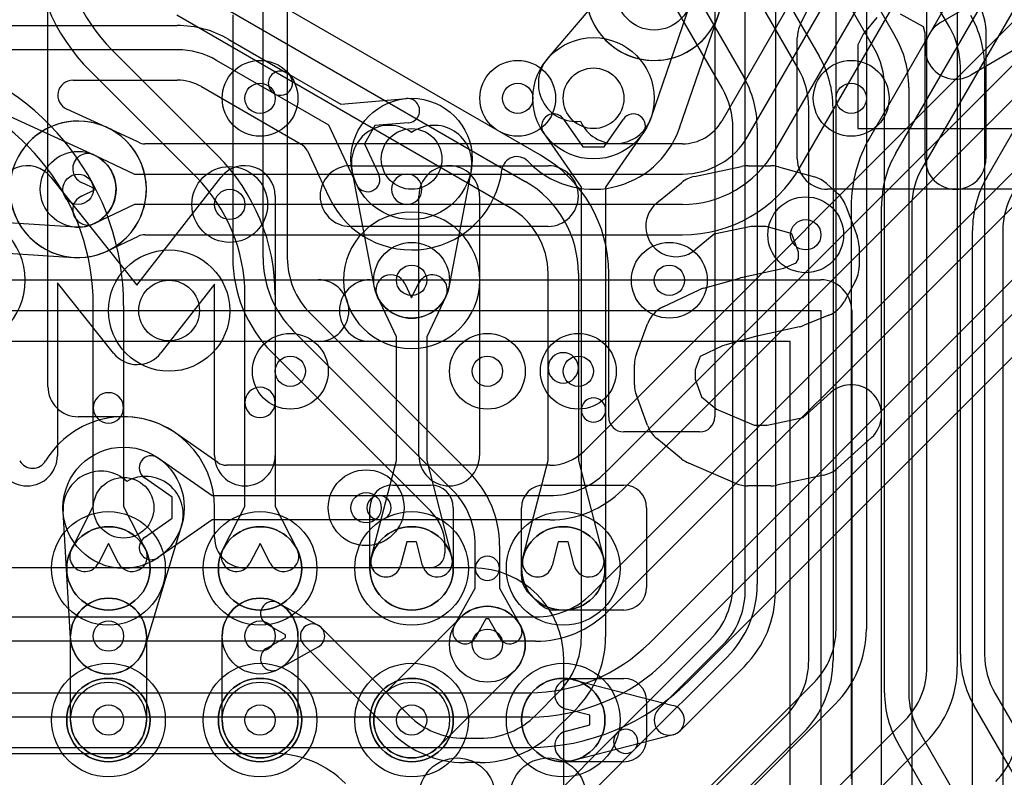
# Model space of a CAD drawing. Extents: x -0.9 to 20.9, y 0 to 28.
# Tile 22 of 44: x 11 to 14.2, y 7.6 to 10.1. Entities that reach past the tile are written whole.
import ezdxf

# ---------------------------------------------------------------- set-up
doc = ezdxf.new("R2010")
doc.units = 0
for name, color, linetype in [('1-2-via', 1, 'CONTINUOUS'), ('1-3-via', 1, 'CONTINUOUS'), ('2-3-via', 1, 'CONTINUOUS'), ('3-4-bvh', 1, 'CONTINUOUS'), ('4-5-via', 1, 'CONTINUOUS'), ('4-6-via', 1, 'CONTINUOUS'), ('5-6-via', 1, 'CONTINUOUS'), ('L1', 3, 'CONTINUOUS'), ('L2', 3, 'CONTINUOUS'), ('L3', 3, 'CONTINUOUS'), ('L4', 3, 'CONTINUOUS'), ('L5', 7, 'CONTINUOUS'), ('L6', 7, 'CONTINUOUS'), ('MetalMask-A', 176, 'CONTINUOUS'), ('PartsArea-A', 111, 'CONTINUOUS'), ('PartsSilk-A', 221, 'CONTINUOUS'), ('PartsSilk-B', 221, 'CONTINUOUS'), ('Resist-A', 2, 'CONTINUOUS'), ('Silk-A', 140, 'CONTINUOUS'), ('Silk-B', 140, 'CONTINUOUS')]:
    doc.layers.add(name, color=color, linetype=linetype)

msp = doc.modelspace()

# ---------------------------------------------------------------- linework, layer by layer
at = {"layer": '1-2-via'}
for centre in [(13.1, 9.2), (11.25, 7.75), (11.75, 7.75), (12.25, 7.75)]:
    msp.add_circle(centre, 0.05, dxfattribs=at)
at = {"layer": '1-3-via'}
msp.add_circle((12.25, 9.2), 0.05, dxfattribs=at)
at = {"layer": '2-3-via'}
for centre in [(12.1, 8.45), (11.25, 8.02675), (11.75, 8.02675), (12.5, 8)]:
    msp.add_circle(centre, 0.05, dxfattribs=at)
at = {"layer": '3-4-bvh'}
for centre in [(12.85, 9.8), (12.25, 9.6), (11.45, 9.1), (11.3, 8.45)]:
    msp.add_circle(centre, 0.1, dxfattribs=at)
at = {"layer": '4-5-via'}
for centre in [(13.7, 9.8), (11.65, 9.45), (11.85, 8.9), (12.8, 8.9)]:
    msp.add_circle(centre, 0.05, dxfattribs=at)
at = {"layer": '4-6-via'}
msp.add_circle((11.15, 9.5), 0.05, dxfattribs=at)
at = {"layer": '5-6-via'}
for centre in [(11.75, 9.8), (12.6, 9.8), (13.55, 9.35), (12.5, 8.9)]:
    msp.add_circle(centre, 0.05, dxfattribs=at)
at = {"layer": 'L1'}
for p, q in [((13.95, 7.92566), (13.95, 11.9)), ((14.05, 11.9), (14.05, 7.92566)), ((13.65, 8.04998), (13.65, 11.44641)), ((13.75, 11.44641), (13.75, 8.04998)), ((12.67501, 9.61239), (11.57501, 10.24749)), ((11.525, 10.16084), (12.625, 9.52575)), ((13.24996, 10.15074), (13.24996, 8.74997)), ((13.35, 8.17426), (13.35, 10.15074)), ((13.45, 10.15074), (13.45, 8.17426)), ((12.575, 9.43915), (11.475, 10.07424)), ((11.26109, 9.95988), (11.60961, 9.61136)), ((11.5389, 9.54065), (11.19038, 9.88917)), ((12.7, 8.91132), (12.7, 9.22264)), ((12.8, 9.22264), (12.8, 8.91132)), ((12.90004, 8.74997), (12.90004, 9.22264)), ((12.22741, 9.18928), (12.25, 9.14166)), ((12.25, 9.14166), (12.27259, 9.18928)), ((11.7, 8.79711), (11.7, 9.15174)), ((11.8, 9.15174), (11.8, 8.79711)), ((12.2, 9.01376), (12.13707, 9.14642)), ((12.36293, 9.14642), (12.3, 9.01376)), ((11.2, 8.7794), (11.2, 9.11631)), ((11.3, 9.11631), (11.3, 8.7794)), ((12.2, 8.60634), (12.2, 9.01376)), ((12.3, 9.01376), (12.3, 8.60634)), ((12.7, 8.60634), (12.7, 8.91132)), ((12.8, 8.91132), (12.8, 8.60634)), ((11.2, 8.4545), (11.2, 8.7794)), ((11.3, 8.7794), (11.3, 8.4545)), ((11.7, 8.4545), (11.7, 8.79711)), ((11.8, 8.79711), (11.8, 8.4545)), ((13.19999, 8.7), (12.95001, 8.7)), ((12.11687, 8.28438), (12.2, 8.60634)), ((12.3, 8.60634), (12.38313, 8.28438)), ((12.61687, 8.28438), (12.7, 8.60634)), ((12.8, 8.60634), (12.88313, 8.28438)), ((12.1875, 8.525), (12.3125, 8.525)), ((12.6875, 8.525), (12.95, 8.525)), ((11.12753, 8.31251), (11.2, 8.4545)), ((11.3, 8.4545), (11.37247, 8.31251)), ((11.62753, 8.31251), (11.7, 8.4545)), ((11.8, 8.4545), (11.87247, 8.31251)), ((12.1125, 8.25), (12.1125, 8.45)), ((12.3875, 8.45), (12.3875, 8.25)), ((12.6125, 8.22407), (12.6125, 8.45)), ((13.025, 8.45), (13.025, 8.1875)), ((11.25, 8.33251), (11.21659, 8.26705)), ((11.28341, 8.26705), (11.25, 8.33251)), ((11.75, 8.33251), (11.71659, 8.26705)), ((11.78341, 8.26705), (11.75, 8.33251)), ((12.23385, 8.33746), (12.21369, 8.25938)), ((12.26615, 8.33746), (12.23385, 8.33746)), ((12.28631, 8.25938), (12.26615, 8.33746)), ((12.73385, 8.33746), (12.71369, 8.25938)), ((12.76615, 8.33746), (12.73385, 8.33746)), ((12.78631, 8.25938), (12.76615, 8.33746)), ((12.67103, 8.13447), (12.63447, 8.17103)), ((12.95, 8.1125), (12.72407, 8.1125)), ((13.06464, 7.78536), (13.27678, 7.99748)), ((13.34749, 7.92677), (13.13536, 7.71464)), ((12.75, 7.8875), (12.95, 7.8875)), ((12.78438, 7.88313), (13.1125, 7.79841)), ((13.04676, 7.34318), (13.57678, 7.8732)), ((13.025, 7.8125), (13.025, 7.6875)), ((13.64749, 7.80249), (13.11747, 7.27247)), ((12.83746, 7.76615), (12.75938, 7.78631)), ((12.83746, 7.73385), (12.83746, 7.76615)), ((12.75938, 7.71369), (12.83746, 7.73385)), ((12.91324, 6.78536), (13.87678, 7.74888)), ((13.1125, 7.70159), (12.78438, 7.61687)), ((13.94749, 7.67817), (12.98396, 6.71464)), ((12.95, 7.6125), (12.75, 7.6125))]:
    msp.add_line(p, q, dxfattribs=at)
for centre, radius in [((12.25, 9.2), 0.125), ((13.1, 9.2), 0.125), ((11.25, 8.25), 0.1375), ((11.75, 8.25), 0.1375), ((12.25, 8.25), 0.1375), ((12.75, 8.25), 0.1375), ((11.25, 7.75), 0.1375), ((11.25, 7.75), 0.125), ((11.75, 7.75), 0.1375), ((11.75, 7.75), 0.125), ((12.25, 7.75), 0.1375), ((12.25, 7.75), 0.125), ((12.75, 7.75), 0.1375)]:
    msp.add_circle(centre, radius, dxfattribs=at)
for centre, radius, start, end in [((11.65, 10.34879), 0.65, 179.99912, -135), ((11.65, 10.34879), 0.55, 179.99896, -135), ((10.45, 9.11631), 0.85, 0, 75.00192), ((10.45, 9.11631), 0.75, 0, 75.0019), ((11.15, 9.15174), 0.65, 0, 45.00062), ((12.45, 9.22264), 0.45004, 0, 60.00135), ((11.15, 9.15174), 0.55, 0, 45.00074), ((12.45, 9.22264), 0.35, 0, 60.00023), ((12.45, 9.22264), 0.25, 0, 60.00042), ((12.18224, 9.16785), 0.05, 25.38106, -154.62142), ((12.31776, 9.16785), 0.05, -25.38106, 154.62142), ((12.75, 8.91132), 0.05, 0, 180), ((12.75, 8.91132), 0.05, 180, 0), ((11.75, 8.79711), 0.05, 0, 180), ((11.25, 8.7794), 0.05, 0, 180), ((11.25, 8.7794), 0.05, 180, 0), ((11.75, 8.79711), 0.05, 180, 0), ((12.95001, 8.74997), 0.04997, 180, -90), ((13.19999, 8.74997), 0.04997, -90, 0), ((12.1875, 8.45), 0.075, 90, 180), ((12.3125, 8.45), 0.075, 0, 90), ((12.6875, 8.45), 0.075, 90, 180), ((12.95, 8.45), 0.075, 0, 90), ((11.17206, 8.28978), 0.05, 152.95831, -27.03882), ((11.32794, 8.28978), 0.05, -152.95831, 27.03882), ((11.67206, 8.28978), 0.05, 152.95831, -27.03882), ((11.82794, 8.28978), 0.05, -152.95831, 27.03882), ((12.16528, 8.27188), 0.05, 165.52183, -14.47748), ((12.33472, 8.27188), 0.05, -165.52183, 14.47748), ((12.66528, 8.27188), 0.05, 165.52183, -14.47748), ((12.83472, 8.27188), 0.05, -165.52183, 14.47748), ((12.25, 8.25), 0.1375, 180, 0), ((12.6875, 8.22406), 0.075, 179.99236, -135), ((12.95, 8.1875), 0.075, -90, 0), ((13.1, 8.17426), 0.25, -45, 0), ((13.1, 8.17426), 0.35, -45, 0), ((12.72407, 8.1875), 0.075, -135.0054, -90), ((13.4, 8.04998), 0.25, -45, 0), ((13.4, 8.04998), 0.35, -45, 0), ((13.7, 7.92566), 0.25, -45, 0), ((13.7, 7.92566), 0.35, -45, 0), ((12.75, 7.75), 0.1375, 90, -90), ((12.77188, 7.83472), 0.05, 75.52183, -104.47748), ((12.95, 7.8125), 0.075, 0, 90), ((13.1, 7.75), 0.05, -75.52183, 75.52183), ((13.1, 7.75), 0.05, 135, -45), ((12.77188, 7.66528), 0.05, 104.47817, -75.52252), ((14, 7.72426), 0.25, -45, 0), ((12.95, 7.6875), 0.075, -90, 0)]:
    msp.add_arc(centre, radius, start, end, dxfattribs=at)
at = {"layer": 'L2'}
for p, q in [((12.45179, 8.25179), (9.54821, 8.25179)), ((12.16161, 7.83839), (12.41161, 8.08839)), ((11.125, 7.75), (11.125, 8.02675)), ((11.375, 8.02675), (11.375, 7.75)), ((11.625, 7.75), (11.625, 8.02675)), ((11.875, 8.02675), (11.875, 7.75)), ((12.75179, 5.04821), (12.75179, 7.95179)), ((12.58839, 7.91161), (12.33839, 7.66161))]:
    msp.add_line(p, q, dxfattribs=at)
for centre in [(12.25, 9.2), (13.1, 9.2), (12.1, 8.45), (11.25, 8.02675), (11.75, 8.02675), (12.5, 8), (11.25, 7.75), (11.75, 7.75), (12.25, 7.75)]:
    msp.add_circle(centre, 0.125, dxfattribs=at)
for centre, radius, start, end in [((10.75, 9.2), 0.22504, -90, 90), ((12.25, 9.2), 0.22504, 90, -90), ((12.25, 9.2), 0.22504, -90, 90), ((12.45179, 7.95179), 0.3, 0, 90), ((11.25, 8.02675), 0.125, 0, 180), ((11.75, 8.02675), 0.125, 0, 180), ((12.5, 8), 0.125, -45, 135), ((12.25, 7.75), 0.125, 135, -45), ((11.25, 7.75), 0.125, 180, 0), ((11.75, 7.75), 0.125, 180, 0)]:
    msp.add_arc(centre, radius, start, end, dxfattribs=at)
at = {"layer": 'L3'}
for p, q in [((14.02517, 10.03301), (13.05555, 11.71242)), ((12.87483, 11.68533), (13.84445, 10.00592)), ((13.77517, 9.96592), (12.80555, 11.64533)), ((12.62483, 11.61824), (13.59445, 9.93882)), ((13.52517, 9.89882), (12.55555, 11.57824)), ((12.37483, 11.55125), (13.34445, 9.87183)), ((13.27517, 9.83183), (12.30555, 11.51125)), ((11.05004, 8.85004), (11.05004, 10.64999)), ((11.65996, 10.0756), (11.65996, 9.27426)), ((11.76, 9.27426), (11.76, 10.1)), ((11.84, 10.1), (11.84, 9.27426)), ((14.06, 7.96719), (14.06, 9.90301)), ((14.14, 9.90301), (14.14, 7.96719)), ((13.81, 7.84019), (13.81, 9.83592)), ((13.89, 9.83592), (13.89, 7.84019)), ((13.56, 7.94751), (13.56, 9.76882)), ((13.64, 9.76882), (13.64, 7.94751)), ((12.75153, 9.73143), (12.81511, 9.64012)), ((12.88489, 9.64012), (12.94847, 9.73143)), ((12.81, 9.50745), (12.68587, 9.68571)), ((13.01413, 9.68571), (12.89, 9.50745)), ((13.31, 8.19751), (13.31, 9.70183)), ((13.39, 9.70183), (13.39, 8.19751)), ((12.81511, 9.64012), (12.88489, 9.64012)), ((12.12722, 9.17656), (12.05355, 9.56249)), ((12.44645, 9.56249), (12.37278, 9.17656)), ((12.81, 8.77213), (12.81, 9.50745)), ((12.89, 9.50745), (12.89, 8.77213)), ((11.91615, 9.09041), (12.44042, 8.56616)), ((12.38385, 8.50959), (11.85958, 9.03384)), ((11.78938, 8.96256), (12.31313, 8.43884)), ((12.81, 8.02426), (12.81, 8.77213)), ((12.89, 8.77213), (12.89, 8.02426)), ((11.3, 8.75004), (11.15004, 8.75004)), ((11.60004, 8.35182), (11.60004, 8.45)), ((11.12522, 8.01934), (11.10035, 8.43814)), ((11.49139, 8.39195), (11.36962, 7.99047)), ((12.35996, 8.32574), (12.35996, 8.30179)), ((12.46, 8.25036), (12.46, 8.32574)), ((12.54, 8.32574), (12.54, 8.25036)), ((12.30999, 8.25182), (11.70004, 8.25182)), ((12.46, 8.18535), (12.46, 8.25036)), ((12.54, 8.25036), (12.54, 8.18535)), ((12.39075, 8.06073), (12.46, 8.18535)), ((12.54, 8.18535), (12.60925, 8.06073)), ((11.81133, 8.13567), (11.94287, 8.06161)), ((11.8337, 8.03126), (11.77209, 8.06595)), ((11.95153, 8.05503), (12.24041, 7.76615)), ((12.49508, 8.0838), (12.46067, 8.02187)), ((12.50492, 8.0838), (12.49508, 8.0838)), ((12.53933, 8.02187), (12.50492, 8.0838)), ((11.8337, 8.02224), (11.8337, 8.03126)), ((11.77209, 7.98755), (11.8337, 8.02224)), ((11.94287, 7.99189), (11.81133, 7.91783)), ((12.18384, 7.70958), (11.89497, 7.99847)), ((12.92803, 7.70784), (13.23385, 8.01366)), ((13.29042, 7.95709), (12.98459, 7.65128)), ((12.65959, 7.76615), (12.73385, 7.84041)), ((14.17483, 7.83719), (14.44445, 7.37021)), ((14.37517, 7.33021), (14.10555, 7.79719)), ((12.79042, 7.78384), (12.71616, 7.70958)), ((13.05303, 7.33284), (13.48385, 7.76366)), ((12.62955, 7.40936), (12.92803, 7.70784)), ((13.54042, 7.70709), (13.10959, 7.27628)), ((13.92483, 7.71019), (14.19445, 7.24321)), ((12.42426, 7.69), (12.47574, 7.69)), ((14.12517, 7.20321), (13.85555, 7.67019)), ((10.50962, 7.64), (11.79192, 7.64)), ((12.98459, 7.65128), (12.68611, 7.3528)), ((12.47574, 7.61), (12.42426, 7.61))]:
    msp.add_line(p, q, dxfattribs=at)
for centre, radius in [((12.85, 9.8), 0.2), ((12.25, 9.6), 0.2), ((12.25, 9.2), 0.125), ((11.45, 9.1), 0.2), ((11.3, 8.45), 0.2), ((12.1, 8.45), 0.125), ((11.25, 8.02675), 0.125), ((11.75, 8.02675), 0.125), ((12.5, 8), 0.125)]:
    msp.add_circle(centre, radius, dxfattribs=at)
for centre, radius, start, end in [((13.8, 9.90301), 0.34, 0, 29.99977), ((13.55, 9.83592), 0.34, 0, 29.99988), ((13.8, 9.90301), 0.26, 0, 29.99963), ((13.3, 9.76882), 0.34, 0, 29.99988), ((13.55, 9.83592), 0.26, 0, 29.99963), ((13.3, 9.76882), 0.26, 0, 29.99963), ((13.05, 9.70183), 0.34, 0, 29.99977), ((13.05, 9.70183), 0.26, 0, 29.99963), ((12.7187, 9.70857), 0.04, 34.85005, -145.14935), ((12.9813, 9.70857), 0.04, -34.85005, 145.14935), ((12.17633, 9.58593), 0.125, 53.88736, -169.19285), ((12.32367, 9.58593), 0.125, -10.80831, 126.11264), ((12.10001, 9.27426), 0.44005, 180, -135.00092), ((12.1, 9.27426), 0.34, 180, -135), ((12.1, 9.27426), 0.26, 180, -135), ((12.25, 9.2), 0.125, -169.19169, -10.80831), ((11.75351, 8.92777), 0.04997, 44.12433, 45), ((11.15004, 8.85004), 0.1, 180, -90), ((12.85, 8.77213), 0.04, 0, 180), ((12.85, 8.77213), 0.04, 180, 0), ((11.3, 8.45), 0.30004, 0, 90), ((11.22513, 8.44555), 0.125, 47.06184, -176.60154), ((11.37177, 8.42823), 0.125, -16.87222, 119.46687), ((12.2, 8.32574), 0.34, 0, 45), ((12.2, 8.32574), 0.26, 0, 45), ((12.2778, 8.4035), 0.04997, 44.97568, 45.00811), ((12.2, 8.32575), 0.15996, -0.00358, 44.97974), ((11.70004, 8.35182), 0.1, 180, -90), ((12.30999, 8.30179), 0.04997, -90, 0), ((12.5, 8.25036), 0.04, 0, 180), ((12.5, 8.25036), 0.04, 180, 0), ((13.05, 8.19751), 0.26, -45, 0), ((13.05, 8.19751), 0.34, -45, 0), ((11.79171, 8.10081), 0.04, 60.6282, -119.3805), ((11.92325, 8.02675), 0.04, 45, -135), ((11.92325, 8.02675), 0.04, -60.6282, 60.6282), ((12.42571, 8.0413), 0.04, 150.93566, -29.06043), ((12.57429, 8.0413), 0.04, -150.93566, 29.06043), ((12.55, 8.02426), 0.26, -45, 0), ((12.55, 8.02426), 0.34, -45, 0), ((11.25, 8.02675), 0.125, -176.60151, -16.87222), ((11.79171, 7.95269), 0.04, 119.3718, -60.6195), ((14.4, 7.96719), 0.34, 180, -150.00011), ((14.4, 7.96719), 0.26, 180, -150.00037), ((13.3, 7.94751), 0.26, -45, 0), ((13.3, 7.94751), 0.34, -45, 0), ((14.15, 7.84019), 0.34, 180, -150.00023), ((14.15, 7.84019), 0.26, 180, -150.00037), ((12.42426, 7.95), 0.26, -135, -90), ((12.47574, 7.95), 0.26, -90, -45), ((12.42426, 7.95), 0.34, -135, -90), ((12.47574, 7.95), 0.34, -90, -45), ((12.95631, 7.67956), 0.04, 135, -45), ((12.95631, 7.67956), 0.04, -45, 135), ((11.79192, 7.3), 0.34, 45, 90)]:
    msp.add_arc(centre, radius, start, end, dxfattribs=at)
at = {"layer": 'L4'}
for p, q in [((12.88942, 8.56615), (15.14385, 10.82058)), ((15.20042, 10.76401), (12.94599, 8.50958)), ((14.8484, 10.66661), (12.81868, 8.63688)), ((12.84302, 8.16615), (15.3353, 10.65845)), ((15.39187, 10.60188), (12.89959, 8.10958)), ((12.69784, 9.92981), (12.9549, 10.23113)), ((13.16817, 10.10926), (13.03908, 9.73482)), ((13.13381, 9.70266), (13.26227, 10.07527)), ((10.72426, 10.04), (11.4768, 10.04)), ((11.6468, 9.99445), (11.83716, 9.88454)), ((11.4768, 9.96), (10.72426, 9.96)), ((11.79716, 9.81526), (11.6068, 9.92517)), ((11.83716, 9.88454), (12.01665, 9.78091)), ((11.13305, 9.85996), (11.4768, 9.85996)), ((11.55679, 9.83852), (11.88512, 9.64895)), ((11.97664, 9.71164), (11.79716, 9.81526)), ((10.83299, 9.78197), (11.20187, 9.61373)), ((12.01665, 9.78091), (12.23308, 9.79929)), ((11.24206, 9.70535), (11.11231, 9.76453)), ((12.06895, 9.51501), (11.97664, 9.71164)), ((12.23984, 9.71957), (12.12899, 9.71016)), ((12.12899, 9.71016), (12.09409, 9.64972)), ((12.09409, 9.64972), (12.14137, 9.54901)), ((11.9061, 9.62649), (11.94036, 9.5535)), ((11.94081, 9.55255), (11.97827, 9.47276)), ((13.03444, 8.00402), (14.47082, 9.44042)), ((11.14225, 9.37524), (10.7376, 9.40038)), ((14.52739, 9.38385), (13.09101, 7.94745)), ((10.73149, 9.30052), (11.13532, 9.27544)), ((13.16175, 7.87671), (14.59814, 9.3131)), ((11.61108, 8.599), (11.47168, 8.69607)), ((11.41429, 8.61413), (11.59255, 8.49)), ((12.70557, 8.59004), (11.63964, 8.59004)), ((11.45988, 8.48489), (11.36857, 8.54847)), ((11.45988, 8.41511), (11.45988, 8.48489)), ((11.59255, 8.49), (12.14278, 8.49)), ((12.14278, 8.49), (12.70557, 8.49)), ((11.36857, 8.35153), (11.45988, 8.41511)), ((11.59255, 8.41), (11.41429, 8.28587)), ((12.14278, 8.41), (11.59255, 8.41)), ((12.70557, 8.41), (12.14278, 8.41)), ((10.02426, 8.09), (12.65917, 8.09)), ((12.65917, 8.01), (10.02426, 8.01)), ((9.32426, 7.84), (12.63845, 7.84)), ((12.63845, 7.76), (9.32426, 7.76)), ((9.32427, 7.65996), (12.63845, 7.65996))]:
    msp.add_line(p, q, dxfattribs=at)
for centre, radius in [((13.05, 10.15), 0.125), ((12.85, 9.8), 0.2), ((13.7, 9.8), 0.125), ((12.25, 9.6), 0.2), ((11.15, 9.5), 0.125), ((11.65, 9.45), 0.125), ((11.45, 9.1), 0.2), ((11.85, 8.9), 0.125), ((12.8, 8.9), 0.125), ((11.3, 8.45), 0.2), ((12.7, 7.5), 0.125)]:
    msp.add_circle(centre, radius, dxfattribs=at)
for centre, radius, start, end in [((11.4768, 9.7), 0.34, 60.00012, 90), ((11.4768, 9.7), 0.26, 60.00023, 90), ((12.79294, 9.84868), 0.125, 139.53244, -83.62033), ((11.81716, 9.8499), 0.04, 59.99927, -119.99997), ((11.81716, 9.8499), 0.04, -120.00073, 59.99874), ((11.13305, 9.80999), 0.04997, 90, -114.52367), ((11.4768, 9.7), 0.15996, 59.99521, 90), ((12.23646, 9.75943), 0.04, -85.1531, 94.85352), ((12.92091, 9.77556), 0.125, -155.86672, -19.02188), ((11.14999, 9.50001), 0.22504, -93.7045, 65.78235), ((11.2628, 9.75081), 0.04997, -114.52367, -114.22095), ((12.85, 9.8), 0.30004, -136.18567, -19.62467), ((13.1799, 9.68308), 0.04997, 160.12172, 161.14446), ((12.92091, 9.77556), 0.22504, -19.60005, -19.21435), ((13.1809, 9.68594), 0.04997, 160.80357, 161.85872), ((12.85, 9.8), 0.30004, -18.98931, -18.94462), ((13.18105, 9.68637), 0.04997, 160.97402, 161.05738), ((11.86087, 9.60526), 0.04997, 25.14436, 60.96767), ((11.15, 9.5), 0.125, -93.5546, 65.48321), ((12.59744, 9.55768), 0.04997, 43.8163, 173.05704), ((11.89527, 9.53197), 0.04997, 24.31871, 25.52398), ((12.25, 9.6), 0.30004, -154.51022, -6.94501), ((12.10516, 9.53201), 0.04, -154.85072, 25.14856), ((11.93311, 9.45137), 0.04997, 25.0162, 25.34454), ((12.10516, 9.53201), 0.14004, -154.8531, -154.21809), ((11.93406, 9.44937), 0.04998, 25.49341, 25.77538), ((11.13222, 9.22557), 0.04997, 86.29422, 86.44298), ((11.30001, 8.44998), 0.30006, 55.34337, 148.99171), ((11.49906, 8.7379), 0.04997, -124.66325, -124.49789), ((11.39, 8.58227), 0.14007, 54.44568, 54.79184), ((11.5, 8.73724), 0.04997, -124.84454, -124.52329), ((11.39143, 8.5813), 0.04, 55.14995, -124.85066), ((12.70558, 8.75), 0.15996, -90.00358, -45.00507), ((11, 8.6303), 0.04997, -148.99495, -31.00505), ((11.63964, 8.64001), 0.04997, -124.85395, -90), ((12.70557, 8.75), 0.26, -90, -45), ((12.70557, 8.75), 0.34, -90, -45), ((12.14278, 8.45), 0.04, 90, -90), ((12.14278, 8.45), 0.04, -90, 90), ((11.39143, 8.3187), 0.04, 124.85005, -55.14934), ((12.65917, 8.35), 0.26, -90, -45), ((12.65917, 8.35), 0.34, -90, -45), ((12.63846, 8.4), 0.56, -90.00102, -45), ((12.63846, 8.4), 0.64, -90.00089, -45), ((12.63846, 8.4), 0.74004, -90.00077, -45)]:
    msp.add_arc(centre, radius, start, end, dxfattribs=at)
at = {"layer": 'L5'}
for centre in [(13.05, 10.15), (11.75, 9.8), (12.6, 9.8), (13.7, 9.8), (11.15, 9.5), (11.65, 9.45), (13.55, 9.35), (11.85, 8.9), (12.5, 8.9), (12.8, 8.9), (12.4, 7.5), (12.7, 7.5)]:
    msp.add_circle(centre, 0.125, dxfattribs=at)
for centre, start, end in [((13.05, 10.15), 90, -90), ((13.05, 10.15), -90, 90), ((11.15, 9.5), 90, -90), ((11.15, 9.5), -90, 90)]:
    msp.add_arc(centre, 0.22504, start, end, dxfattribs=at)
at = {"layer": 'L6'}
for p, q in [((15.27965, 12.30067), (13.76025, 9.66903)), ((13.84689, 9.61901), (15.36651, 12.25105)), ((15.45311, 12.20105), (13.93349, 9.56901)), ((14.14689, 9.5386), (15.66651, 12.17065)), ((14.07964, 11.1223), (13.27291, 9.725)), ((13.35957, 9.675), (14.16651, 11.07268)), ((14.25311, 11.02268), (13.44617, 9.625)), ((13.53281, 9.57498), (14.33975, 10.97266)), ((11.34862, 9.65486), (11.24715, 9.70299)), ((13.14306, 9.65004), (11.37004, 9.65004)), ((11.20358, 9.61293), (11.33624, 9.55)), ((11.33624, 9.55), (12.23402, 9.55)), ((12.23402, 9.55), (13.14306, 9.55)), ((11.20834, 9.5), (11.16072, 9.52259)), ((11.16072, 9.47741), (11.20834, 9.5)), ((11.33624, 9.45), (11.20358, 9.38707)), ((12.23402, 9.45), (11.33624, 9.45)), ((13.14306, 9.45), (12.23402, 9.45)), ((13.69996, 9.44401), (13.69996, 7.55618)), ((13.8, 7.4), (13.8, 9.44401)), ((13.9, 9.44401), (13.9, 7.4)), ((14.1, 6.4), (14.1, 9.3636)), ((14.2, 9.3636), (14.2, 6.4)), ((11.24698, 9.29693), (11.34863, 9.34514)), ((11.37004, 9.34996), (13.14306, 9.34996))]:
    msp.add_line(p, q, dxfattribs=at)
for centre in [(13.05, 10.15), (11.75, 9.8), (12.6, 9.8), (11.15, 9.5), (13.55, 9.35), (12.5, 8.9), (12.4, 7.5)]:
    msp.add_circle(centre, 0.125, dxfattribs=at)
for centre, radius, start, end in [((13.05, 10.15), 0.22504, 111.32578, -13.38106), ((11.15, 9.5), 0.22504, 65.21721, -64.78207), ((13.14306, 9.8), 0.14996, -90, -30.01028), ((11.26528, 9.74968), 0.04997, -114.78555, -114.55972), ((11.18214, 9.56777), 0.15004, 64.93282, 65.4369), ((11.26688, 9.74894), 0.04997, -115.06746, -114.94971), ((11.15, 9.5), 0.22504, 64.78207, 64.80484), ((11.26717, 9.7488), 0.04997, -115.21638, -115.07785), ((11.20359, 9.61292), 0.10005, 64.62849, 64.92568), ((11.26787, 9.74847), 0.04997, -115.37017, -115.02659), ((11.15, 9.5), 0.22504, 64.52352, 64.54289), ((11.26829, 9.74827), 0.04997, -115.47271, -115.02659), ((11.37004, 9.70001), 0.04997, -115.38053, -90), ((13.14306, 9.8), 0.25, -90, -29.99958), ((14.15, 9.44401), 0.45004, 150.00025, 180), ((11.18215, 9.56776), 0.05, 64.61894, -115.37858), ((13.14306, 9.8), 0.35, -90, -29.99991), ((14.15, 9.44401), 0.35, 150.00009, 180), ((12.23402, 9.5), 0.05, 90, -90), ((12.23402, 9.5), 0.05, -90, 90), ((13.14306, 9.8), 0.45004, -90, -29.99975), ((14.15, 9.44401), 0.25, 150.00023, 180), ((14.45, 9.3636), 0.35, 150.00009, 180), ((14.45, 9.3636), 0.25, 150.00042, 180), ((11.18215, 9.43224), 0.05, 115.38106, -64.62142), ((11.37004, 9.29999), 0.04997, 90, 115.37017), ((11.26717, 9.2512), 0.04997, 115.07785, 115.21638), ((11.20359, 9.38708), 0.10005, -64.92568, -64.62849), ((11.26787, 9.25153), 0.04997, 115.02659, 115.37017), ((11.15, 9.5), 0.22504, -64.54289, -64.50075), ((11.26839, 9.25178), 0.04997, 115.37017, 115.49835)]:
    msp.add_arc(centre, radius, start, end, dxfattribs=at)
at = {"layer": 'MetalMask-A'}
for centre, start, end in [((11.25, 8.25), 0, 180), ((11.75, 8.25), 0, 180), ((12.25, 8.25), 0, 180), ((12.75, 8.25), 0, 180), ((11.25, 8.25), 180, 0), ((11.75, 8.25), 180, 0), ((12.25, 8.25), 180, 0), ((12.75, 8.25), 180, 0), ((11.25, 7.75), 0, 180), ((11.75, 7.75), 0, 180), ((12.25, 7.75), 0, 180), ((12.75, 7.75), 0, 180), ((11.25, 7.75), 180, 0), ((11.75, 7.75), 180, 0), ((12.25, 7.75), 180, 0), ((12.75, 7.75), 180, 0)]:
    msp.add_arc(centre, 0.1375, start, end, dxfattribs=at)
at = {"layer": 'PartsArea-A'}
for p, q in [((8.4, 9.1), (13.6, 9.1)), ((13.6, 9.1), (13.6, 3.9))]:
    msp.add_line(p, q, dxfattribs=at)
at = {"layer": 'PartsSilk-A'}
for p, q in [((9.46599, 9.2016), (13.6, 9.2016)), ((13.7016, 9.1), (13.7016, 4.96599)), ((13.4984, 8.9984), (9.46599, 8.9984)), ((13.4984, 4.96599), (13.4984, 8.9984))]:
    msp.add_line(p, q, dxfattribs=at)
msp.add_arc((13.6, 9.1), 0.1016, 0, 90, dxfattribs=at)
at = {"layer": 'PartsSilk-B'}
for p, q in [((12.04815, 9.57778), (12.7, 9.57778)), ((13.18274, 9.54222), (13.3383, 9.57556)), ((13.35926, 9.57778), (13.43333, 9.57778)), ((13.46041, 9.57404), (13.57893, 9.5407)), ((11.05969, 9.54009), (11.34363, 9.18371)), ((11.34363, 9.18371), (11.62117, 9.53931)), ((13.0589, 9.45518), (13.14038, 9.52184)), ((13.61874, 9.51878), (13.65578, 9.48545)), ((11.8, 9.47778), (11.8, 8.62222)), ((12.27407, 8.62222), (12.27407, 9.47778)), ((12.47407, 9.47778), (12.47407, 8.62222)), ((13.68266, 9.44584), (13.7197, 9.34584)), ((12.7, 9.37778), (12.04815, 9.37778)), ((13.36986, 9.37778), (13.2483, 9.35173)), ((13.41953, 9.37778), (13.36986, 9.37778)), ((13.50231, 9.3545), (13.41953, 9.37778)), ((13.50368, 9.35326), (13.50231, 9.3545)), ((13.2483, 9.35173), (13.18554, 9.30038)), ((13.52593, 9.29319), (13.50368, 9.35326)), ((13.52593, 9.27036), (13.52593, 9.29319)), ((13.72593, 9.31111), (13.72593, 9.24444)), ((13.47729, 9.24016), (13.51853, 9.25704)), ((13.51853, 9.25704), (13.52593, 9.27036)), ((13.33731, 9.20867), (13.47729, 9.24016)), ((11.26623, 8.95991), (11.08148, 9.19179)), ((11.08148, 9.19179), (11.08148, 8.62222)), ((13.21367, 9.17405), (13.33219, 9.20738)), ((13.71334, 9.19587), (13.6763, 9.12921)), ((11.6, 9.18713), (11.42327, 8.96069)), ((11.6, 8.62222), (11.6, 9.18713)), ((13.07977, 9.11276), (13.19829, 9.16832)), ((13.62676, 9.08523), (13.54528, 9.05189)), ((12.99141, 8.95695), (13.02844, 9.05695)), ((13.52936, 9.04688), (13.38379, 9.01413)), ((13.38379, 9.01413), (13.27573, 8.98374)), ((13.27573, 8.98374), (13.20177, 8.94907)), ((13.20177, 8.94907), (13.18519, 8.9043)), ((12.98519, 8.85556), (12.98519, 8.92222)), ((13.18519, 8.9043), (13.18519, 8.87348)), ((13.18519, 8.87348), (13.20657, 8.81575)), ((13.02844, 8.72083), (12.99141, 8.82083)), ((13.20657, 8.81575), (13.25609, 8.77524)), ((13.54183, 8.74775), (13.6331, 8.82989)), ((13.25609, 8.77524), (13.37979, 8.72222)), ((13.42273, 8.72222), (13.54183, 8.74775)), ((13.37979, 8.72222), (13.42273, 8.72222)), ((13.14037, 8.6115), (13.05889, 8.67817)), ((13.7669, 8.68123), (13.65579, 8.58123)), ((13.31987, 8.53031), (13.16431, 8.59698)), ((13.60985, 8.55778), (13.45429, 8.52444)), ((13.43333, 8.52222), (13.35926, 8.52222))]:
    msp.add_line(p, q, dxfattribs=at)
for centre, start, end in [((10.98148, 9.47778), 38.54437, 180), ((11.7, 9.47778), 0, 142.02652), ((12.04815, 9.47778), 90, -90), ((12.37407, 9.47778), 0, 180), ((12.7, 9.47778), -90, 90), ((13.35926, 9.47778), 90, 102.09677), ((13.43333, 9.47778), 74.28757, 90), ((13.2037, 9.44444), 102.09876, 129.28711), ((13.55185, 9.44444), 48.0196, 74.28856), ((13.58889, 9.41111), 20.32334, 48.01792), ((13.12222, 9.37778), 129.28618, -50.71289), ((13.62593, 9.31111), 0, 20.32463), ((13.62593, 9.24444), -29.05906, 0), ((13.35926, 9.11111), 102.67982, 105.70536), ((13.24074, 9.07778), 105.70536, 115.1197), ((13.58889, 9.17778), -67.7464, -29.05898), ((13.12222, 9.02222), 115.1197, 159.67865), ((13.50741, 9.14444), -77.32018, -67.7466), ((11.34444, 9.02222), -141.45563, -37.97168), ((13.08519, 8.92222), 159.67865, 180), ((13.08519, 8.85556), 180, -159.67865), ((13.7, 8.75556), -48.01151, 131.9875), ((13.12222, 8.75556), -159.67865, -129.29424), ((10.98148, 8.62222), 180, 0), ((11.7, 8.62222), 180, 0), ((12.37407, 8.62222), 180, 0), ((13.2037, 8.68889), -129.29424, -113.19859), ((13.58889, 8.65556), -77.90124, -48.01151), ((13.35926, 8.62222), -113.19859, -90), ((13.43333, 8.62222), -90, -77.90124)]:
    msp.add_arc(centre, 0.1, start, end, dxfattribs=at)
at = {"layer": 'Resist-A'}
for centre in [(11.25, 8.25), (11.75, 8.25), (12.25, 8.25), (12.75, 8.25), (11.25, 7.75), (11.75, 7.75), (12.25, 7.75), (12.75, 7.75)]:
    msp.add_circle(centre, 0.1875, dxfattribs=at)
at = {"layer": 'Silk-A'}
for p, q in [((13.99419, 10.04942), (14.42753, 10.30127)), ((13.53278, 10.04473), (13.56612, 10.1114)), ((14.52803, 10.12835), (14.09469, 9.8765)), ((14.118, 10.13243), (14.14022, 10.05836)), ((13.93812, 10.03603), (13.86298, 10.07778)), ((13.78456, 10.06643), (13.74002, 10.01198)), ((13.94444, 10.01495), (13.93812, 10.03603)), ((13.74002, 10.01198), (13.72222, 9.97639)), ((13.94444, 9.6), (13.94444, 10.01495)), ((14.14444, 10.02963), (14.14444, 9.6)), ((13.52222, 9.6), (13.52222, 10)), ((13.72222, 9.97639), (13.72222, 9.7)), ((13.72222, 9.7), (14.47778, 9.7)), ((14.47778, 9.5), (13.62222, 9.5)), ((9.46599, 9.2016), (11.94153, 9.2016)), ((12.11367, 9.2016), (13.6, 9.2016)), ((13.7016, 9.1), (13.7016, 4.96599)), ((11.94153, 8.9984), (9.46599, 8.9984)), ((13.4984, 8.9984), (12.11367, 8.9984)), ((13.4984, 4.96599), (13.4984, 8.9984))]:
    msp.add_line(p, q, dxfattribs=at)
for centre, radius, start, end in [((13.62222, 10), 0.1, 153.42982, 180), ((14.04444, 9.96296), 0.1, 120.16488, -59.83556), ((14.04444, 10.02963), 0.1, 0, 16.69853), ((13.62222, 9.6), 0.1, 180, -90), ((14.04444, 9.6), 0.1, 180, 0), ((11.94153, 9.1), 0.1016, -90, 90), ((12.11367, 9.1), 0.1016, 90, -90), ((13.6, 9.1), 0.1016, 0, 90)]:
    msp.add_arc(centre, radius, start, end, dxfattribs=at)
at = {"layer": 'Silk-B'}
for p, q in [((12.04815, 9.57778), (12.7, 9.57778)), ((13.18274, 9.54222), (13.3383, 9.57556)), ((13.35926, 9.57778), (13.43333, 9.57778)), ((13.46041, 9.57404), (13.57893, 9.5407)), ((11.05969, 9.54009), (11.34363, 9.18371)), ((11.34363, 9.18371), (11.62117, 9.53931)), ((13.0589, 9.45518), (13.14038, 9.52184)), ((13.61874, 9.51878), (13.65578, 9.48545)), ((11.8, 9.47778), (11.8, 8.62222)), ((12.27407, 8.62222), (12.27407, 9.47778)), ((12.47407, 9.47778), (12.47407, 8.62222)), ((13.68266, 9.44584), (13.7197, 9.34584)), ((12.7, 9.37778), (12.04815, 9.37778)), ((13.36986, 9.37778), (13.2483, 9.35173)), ((13.41953, 9.37778), (13.36986, 9.37778)), ((13.50231, 9.3545), (13.41953, 9.37778)), ((13.50368, 9.35326), (13.50231, 9.3545)), ((13.2483, 9.35173), (13.18554, 9.30038)), ((13.52593, 9.29319), (13.50368, 9.35326)), ((13.52593, 9.27036), (13.52593, 9.29319)), ((13.72593, 9.31111), (13.72593, 9.24444)), ((13.47729, 9.24016), (13.51853, 9.25704)), ((13.51853, 9.25704), (13.52593, 9.27036)), ((13.33731, 9.20867), (13.47729, 9.24016)), ((11.26623, 8.95991), (11.08148, 9.19179)), ((11.08148, 9.19179), (11.08148, 8.62222)), ((13.21367, 9.17405), (13.33219, 9.20738)), ((13.71334, 9.19587), (13.6763, 9.12921)), ((11.6, 9.18713), (11.42327, 8.96069)), ((11.6, 8.62222), (11.6, 9.18713)), ((13.07977, 9.11276), (13.19829, 9.16832)), ((13.62676, 9.08523), (13.54528, 9.05189)), ((12.99141, 8.95695), (13.02844, 9.05695)), ((13.52936, 9.04688), (13.38379, 9.01413)), ((13.38379, 9.01413), (13.27573, 8.98374)), ((13.27573, 8.98374), (13.20177, 8.94907)), ((13.20177, 8.94907), (13.18519, 8.9043)), ((12.98519, 8.85556), (12.98519, 8.92222)), ((13.18519, 8.9043), (13.18519, 8.87348)), ((13.18519, 8.87348), (13.20657, 8.81575)), ((13.02844, 8.72083), (12.99141, 8.82083)), ((13.20657, 8.81575), (13.25609, 8.77524)), ((13.54183, 8.74775), (13.6331, 8.82989)), ((13.25609, 8.77524), (13.37979, 8.72222)), ((13.42273, 8.72222), (13.54183, 8.74775)), ((13.37979, 8.72222), (13.42273, 8.72222)), ((13.14037, 8.6115), (13.05889, 8.67817)), ((13.7669, 8.68123), (13.65579, 8.58123)), ((13.31987, 8.53031), (13.16431, 8.59698)), ((13.60985, 8.55778), (13.45429, 8.52444)), ((13.43333, 8.52222), (13.35926, 8.52222))]:
    msp.add_line(p, q, dxfattribs=at)
for centre, start, end in [((10.98148, 9.47778), 38.54437, 180), ((11.7, 9.47778), 0, 142.02652), ((12.04815, 9.47778), 90, -90), ((12.37407, 9.47778), 0, 180), ((12.7, 9.47778), -90, 90), ((13.35926, 9.47778), 90, 102.09677), ((13.43333, 9.47778), 74.28757, 90), ((13.2037, 9.44444), 102.09876, 129.28711), ((13.55185, 9.44444), 48.0196, 74.28856), ((13.58889, 9.41111), 20.32334, 48.01792), ((13.12222, 9.37778), 129.28618, -50.71289), ((13.62593, 9.31111), 0, 20.32463), ((13.62593, 9.24444), -29.05906, 0), ((13.35926, 9.11111), 102.67982, 105.70536), ((13.24074, 9.07778), 105.70536, 115.1197), ((13.58889, 9.17778), -67.7464, -29.05898), ((13.12222, 9.02222), 115.1197, 159.67865), ((13.50741, 9.14444), -77.32018, -67.7466), ((11.34444, 9.02222), -141.45563, -37.97168), ((13.08519, 8.92222), 159.67865, 180), ((13.08519, 8.85556), 180, -159.67865), ((13.7, 8.75556), -48.01151, 131.9875), ((13.12222, 8.75556), -159.67865, -129.29424), ((10.98148, 8.62222), 180, 0), ((11.7, 8.62222), 180, 0), ((12.37407, 8.62222), 180, 0), ((13.2037, 8.68889), -129.29424, -113.19859), ((13.58889, 8.65556), -77.90124, -48.01151), ((13.35926, 8.62222), -113.19859, -90), ((13.43333, 8.62222), -90, -77.90124)]:
    msp.add_arc(centre, 0.1, start, end, dxfattribs=at)

doc.saveas('drawing.dxf')
